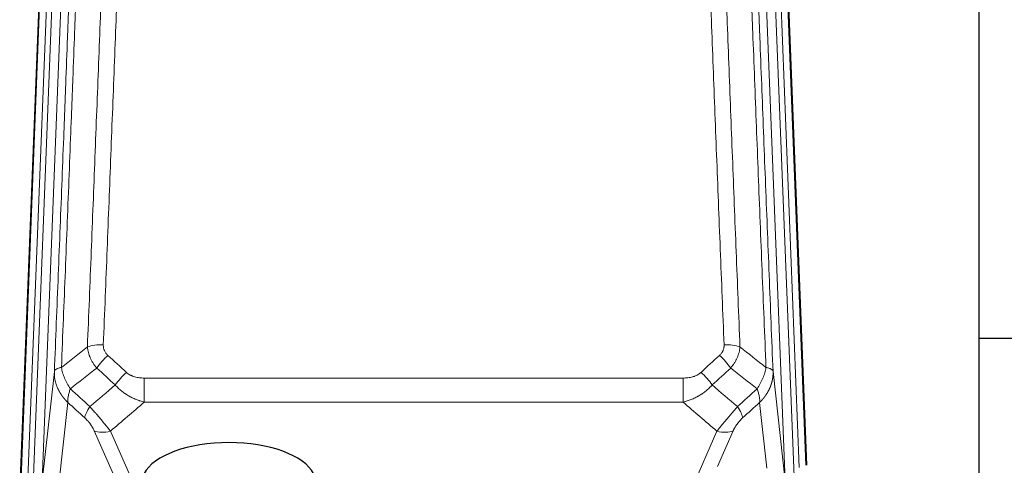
# Model space of a CAD drawing. Header units: inches. Extents: x 0 to 23760, y -13 to 16800.
# Tile 81 of 256: x 5834 to 6260, y 7873 to 8066. Entities that reach past the tile are written whole.
import ezdxf

# ---------------------------------------------------------------- set-up
doc = ezdxf.new("R2010")
doc.units = ezdxf.units.IN
doc.layers.add('1', color=7, linetype='Continuous', true_color=0xffffff)

msp = doc.modelspace()

# ---------------------------------------------------------------- linework, layer by layer
at = {"layer": '1', "color": 110, "linetype": 'Continuous', "lineweight": 13}
for p, q in [((5834.145, 7862.92), (5847.255, 8195.942)), ((5850.249, 8197.162), (5837.139, 7864.14)), ((5839.53, 7864.975), (5852.597, 8196.869)), ((5856.589, 8198.496), (5843.522, 7866.602)), ((6165.05, 7866.602), (6151.983, 8198.496)), ((6168.896, 7868.688), (6155.975, 8196.869)), ((6171.101, 7872.585), (6158.323, 8197.162)), ((6161.317, 8195.942), (6174.012, 7873.477)), ((5843.522, 7866.602), (5848.77, 7914.008)), ((6159.802, 7914.008), (6165.05, 7866.602)), ((5887.7, 7911.208), (5887.7, 7900.776)), ((5887.7, 7911.208), (6120.872, 7911.208)), ((6120.872, 7911.208), (6120.872, 7900.776)), ((5854.585, 7900.656), (5849.36, 7853.457)), ((6120.872, 7900.776), (5887.7, 7900.776)), ((6157.135, 7872.222), (6153.987, 7900.656)), ((5874.324, 7869.475), (5866.012, 7888.406)), ((5873.073, 7888.257), (5881.131, 7869.904)), ((6120.343, 7853.737), (6135.499, 7888.257)), ((6142.56, 7888.406), (6135.786, 7872.976))]:
    msp.add_line(p, q, dxfattribs=at)
at = {"layer": '1', "color": 2, "linetype": 'Continuous', "lineweight": 25}
for p, q in [((5833.764, 7859.482), (5846.882, 8192.683)), ((6161.69, 8192.683), (6174.257, 7873.471)), ((6248.946, 7855.011), (6248.946, 8080.394)), ((6320.876, 7928.346), (6248.91, 7928.346))]:
    msp.add_line(p, q, dxfattribs=at)
at = {"layer": '1', "color": 110, "linetype": 'Continuous', "lineweight": 13}
for centre, major_axis, ratio, start_param, end_param in [((5869.961, 7921.299), (9.992, -0.404), 0.431453, 1.5882535, 2.3480729), ((6138.611, 7921.299), (9.992, 0.404), 0.431453, 0.7935197, 1.5533391), ((5871.933, 7916.706), (-6.729, -7.397), 0.3051216, 4.388767, 5.1358022), ((6136.639, 7916.706), (-6.729, 7.397), 0.3051216, 4.2889758, 5.0360109), ((5879.941, 7909.413), (6.736, 7.391), 0.3030979, 1.2497453, 1.9956357), ((6128.631, 7909.413), (-6.736, 7.391), 0.3030979, 4.2875497, 5.03344), ((5868.986, 7900.026), (6.719, 7.407), 0.3029797, 1.994528, 2.7400357), ((6139.586, 7900.026), (-6.719, 7.407), 0.3029797, 3.5431496, 4.2886573), ((5873.073, 7894.428), (9.156, 4.02), 0.5833249, 3.617995, 4.4616661), ((6135.499, 7894.428), (9.156, -4.02), 0.5833249, 4.9631119, 5.806783)]:
    msp.add_ellipse(centre, major_axis=major_axis, ratio=ratio, start_param=start_param, end_param=end_param, dxfattribs=at)
at = {"layer": '1', "color": 2, "linetype": 'Continuous', "lineweight": 25}
msp.add_ellipse((5924.286, 7865.933), major_axis=(-37.64, 0), ratio=0.4617486, start_param=3.372107, end_param=6.0525728, dxfattribs=at)
at = {"layer": '1', "color": 110, "linetype": 'Continuous', "lineweight": 13}
for points, knots in [([(5863.077, 7924.656), (5863.635, 7938.469), (5864.738, 7965.964), (5866.347, 8006.816), (5867.391, 8033.79), (5868.163, 8053.923), (5868.546, 8063.965), (5868.925, 8073.97), (5869.176, 8080.632), (5869.301, 8083.959), (5869.926, 8100.573), (5870.418, 8113.793), (5871.144, 8133.517), (5871.384, 8140.073), (5871.861, 8153.147), (5872.097, 8159.666), (5872.8, 8179.164), (5873.722, 8205.011), (5874.613, 8230.556), (5875.051, 8243.253)], [0, 0, 0, 0, 0.125, 0.25, 0.375, 0.375, 0.4375, 0.46875, 0.46875, 0.5, 0.5, 0.625, 0.625, 0.6875, 0.6875, 0.75, 0.75, 0.875, 1, 1, 1, 1]), ([(5881.919, 8244.619), (5881.481, 8231.906), (5880.591, 8206.328), (5879.67, 8180.448), (5878.968, 8160.925), (5878.732, 8154.399), (5878.257, 8141.308), (5878.017, 8134.744), (5877.291, 8114.995), (5876.8, 8101.757), (5876.177, 8085.122), (5876.051, 8081.791), (5875.8, 8075.121), (5875.422, 8065.103), (5875.039, 8055.048), (5874.269, 8034.889), (5873.226, 8007.881), (5871.619, 7966.977), (5870.518, 7939.447), (5869.961, 7925.616)], [0, 0, 0, 0, 0.125, 0.25, 0.25, 0.3125, 0.3125, 0.375, 0.375, 0.5, 0.5, 0.53125, 0.53125, 0.5625, 0.625, 0.625, 0.75, 0.875, 1, 1, 1, 1]), ([(6138.611, 7925.616), (6138.054, 7939.447), (6136.953, 7966.977), (6135.346, 8007.881), (6134.303, 8034.889), (6133.533, 8055.048), (6133.15, 8065.103), (6132.772, 8075.121), (6132.521, 8081.791), (6132.395, 8085.122), (6131.772, 8101.757), (6131.281, 8114.995), (6130.555, 8134.744), (6130.315, 8141.308), (6129.84, 8154.399), (6129.604, 8160.925), (6128.902, 8180.448), (6127.981, 8206.328), (6127.091, 8231.906), (6126.653, 8244.619)], [0, 0, 0, 0, 0.125, 0.25, 0.375, 0.375, 0.4375, 0.46875, 0.46875, 0.5, 0.5, 0.625, 0.625, 0.6875, 0.6875, 0.75, 0.75, 0.875, 1, 1, 1, 1]), ([(6133.521, 8243.253), (6133.959, 8230.556), (6134.85, 8205.011), (6135.772, 8179.164), (6136.475, 8159.666), (6136.711, 8153.147), (6137.188, 8140.073), (6137.428, 8133.517), (6138.154, 8113.793), (6138.646, 8100.573), (6139.271, 8083.959), (6139.396, 8080.632), (6139.648, 8073.97), (6140.026, 8063.965), (6140.409, 8053.923), (6141.181, 8033.79), (6142.225, 8006.816), (6143.834, 7965.964), (6144.937, 7938.469), (6145.495, 7924.656)], [0, 0, 0, 0, 0.125, 0.25, 0.25, 0.3125, 0.3125, 0.375, 0.375, 0.5, 0.5, 0.53125, 0.53125, 0.5625, 0.625, 0.625, 0.75, 0.875, 1, 1, 1, 1]), ([(5864.055, 8239.685), (5863.999, 8238.073), (5863.943, 8236.459), (5863.831, 8233.23), (5863.663, 8228.383), (5863.267, 8217.048), (5862.923, 8207.288), (5862.23, 8187.712), (5861.29, 8161.456), (5859.831, 8121.611), (5858.827, 8094.74), (5858.253, 8079.539), (5858.189, 8077.849), (5858.061, 8074.466), (5857.869, 8069.389), (5857.417, 8057.518), (5857.026, 8047.304), (5856.697, 8038.769), (5856.631, 8037.061), (5856.5, 8033.643), (5856.301, 8028.513), (5855.836, 8016.521), (5855.433, 8006.205), (5854.622, 7985.523), (5853.525, 7957.815), (5852.397, 7929.841), (5851.826, 7915.788)], [0, 0, 0, 0, 0.015625, 0.015625, 0.03125, 0.0625, 0.125, 0.125, 0.25, 0.375, 0.5, 0.5, 0.515625, 0.515625, 0.53125, 0.5625, 0.625, 0.625, 0.640625, 0.640625, 0.65625, 0.6875, 0.75, 0.75, 0.875, 1, 1, 1, 1]), ([(6156.747, 7915.788), (6156.175, 7929.841), (6155.048, 7957.812), (6153.402, 7999.364), (6152.336, 8026.795), (6151.548, 8047.268), (6151.156, 8057.479), (6150.705, 8069.347), (6150.512, 8074.424), (6150.384, 8077.807), (6150.32, 8079.497), (6150.002, 8087.943), (6149.622, 8098.05), (6149.184, 8109.794), (6148.998, 8114.816), (6148.873, 8118.162), (6148.812, 8119.834), (6148.255, 8134.871), (6147.283, 8161.445), (6145.872, 8200.839), (6144.963, 8226.788), (6144.517, 8239.685)], [0, 0, 0, 0, 0.125, 0.25, 0.375, 0.375, 0.4375, 0.46875, 0.484375, 0.484375, 0.5, 0.5, 0.5625, 0.59375, 0.609375, 0.609375, 0.625, 0.625, 0.75, 0.875, 1, 1, 1, 1]), ([(5848.77, 7914.008), (5849.34, 7928.008), (5850.464, 7955.875), (5851.559, 7983.479), (5852.368, 8004.083), (5852.77, 8014.36), (5853.233, 8026.307), (5853.431, 8031.418), (5853.563, 8034.823), (5853.628, 8036.524), (5853.956, 8045.027), (5854.346, 8055.202), (5854.797, 8067.028), (5854.989, 8072.086), (5855.116, 8075.456), (5855.18, 8077.14), (5855.752, 8092.284), (5856.754, 8119.052), (5858.208, 8158.746), (5859.615, 8197.98), (5860.52, 8223.829), (5860.965, 8236.676)], [0, 0, 0, 0, 0.125, 0.25, 0.25, 0.3125, 0.34375, 0.359375, 0.359375, 0.375, 0.375, 0.4375, 0.46875, 0.484375, 0.484375, 0.5, 0.5, 0.625, 0.75, 0.875, 1, 1, 1, 1]), ([(6147.607, 8236.676), (6148.052, 8223.829), (6148.957, 8197.978), (6150.364, 8158.734), (6151.334, 8132.26), (6151.889, 8117.281), (6151.951, 8115.615), (6152.074, 8112.282), (6152.26, 8107.278), (6152.697, 8095.579), (6153.076, 8085.511), (6153.394, 8077.097), (6153.457, 8075.413), (6153.585, 8072.044), (6153.777, 8066.986), (6154.227, 8055.162), (6154.617, 8044.989), (6155.404, 8024.594), (6156.467, 7997.267), (6158.108, 7955.872), (6159.232, 7928.008), (6159.802, 7914.008)], [0, 0, 0, 0, 0.125, 0.25, 0.375, 0.375, 0.390625, 0.390625, 0.40625, 0.4375, 0.5, 0.5, 0.515625, 0.515625, 0.53125, 0.5625, 0.625, 0.625, 0.75, 0.875, 1, 1, 1, 1]), ([(5867.11, 7915.538), (5866.82, 7915.882), (5866.543, 7916.233), (5866.214, 7916.681), (5866.149, 7916.771), (5866.021, 7916.952), (5865.958, 7917.043), (5865.771, 7917.316), (5865.651, 7917.499), (5865.301, 7918.053), (5864.866, 7918.799), (5864.494, 7919.562), (5864.238, 7920.141), (5864.157, 7920.335), (5864.041, 7920.628), (5864.003, 7920.726), (5863.93, 7920.922), (5863.894, 7921.02), (5863.722, 7921.511), (5863.601, 7921.903), (5863.394, 7922.689), (5863.22, 7923.475), (5863.114, 7924.262), (5863.077, 7924.656)], [0, 0, 0, 0, 0.125, 0.125, 0.15625, 0.15625, 0.1875, 0.1875, 0.25, 0.25, 0.375, 0.5, 0.5, 0.5625, 0.5625, 0.59375, 0.59375, 0.625, 0.625, 0.75, 0.75, 0.875, 1, 1, 1, 1]), ([(5871.933, 7921.005), (5871.766, 7921.157), (5871.608, 7921.315), (5871.422, 7921.523), (5871.386, 7921.565), (5871.313, 7921.649), (5871.278, 7921.692), (5871.173, 7921.821), (5871.107, 7921.909), (5870.914, 7922.175), (5870.68, 7922.54), (5870.489, 7922.925), (5870.363, 7923.222), (5870.324, 7923.322), (5870.269, 7923.474), (5870.252, 7923.525), (5870.218, 7923.627), (5870.203, 7923.679), (5870.127, 7923.936), (5870.079, 7924.143), (5870.006, 7924.56), (5869.981, 7924.769), (5869.954, 7925.191), (5869.952, 7925.403), (5869.961, 7925.616)], [0, 0, 0, 0, 0.125, 0.125, 0.15625, 0.15625, 0.1875, 0.1875, 0.25, 0.25, 0.375, 0.5, 0.5, 0.5625, 0.5625, 0.59375, 0.59375, 0.625, 0.625, 0.75, 0.75, 0.875, 0.875, 1, 1, 1, 1]), ([(6138.611, 7925.616), (6138.62, 7925.403), (6138.618, 7925.19), (6138.601, 7924.924), (6138.597, 7924.871), (6138.587, 7924.764), (6138.581, 7924.711), (6138.562, 7924.552), (6138.547, 7924.446), (6138.491, 7924.133), (6138.443, 7923.926), (6138.322, 7923.519), (6138.25, 7923.319), (6138.124, 7923.022), (6138.079, 7922.924), (6138.007, 7922.778), (6137.982, 7922.73), (6137.931, 7922.633), (6137.904, 7922.585), (6137.77, 7922.349), (6137.652, 7922.166), (6137.396, 7921.813), (6137.258, 7921.643), (6136.963, 7921.315), (6136.806, 7921.157), (6136.639, 7921.005)], [0, 0, 0, 0, 0.125, 0.125, 0.15625, 0.15625, 0.1875, 0.1875, 0.25, 0.25, 0.375, 0.375, 0.5, 0.5, 0.5625, 0.5625, 0.59375, 0.59375, 0.625, 0.625, 0.75, 0.75, 0.875, 0.875, 1, 1, 1, 1]), ([(6145.495, 7924.656), (6145.458, 7924.262), (6145.405, 7923.867), (6145.317, 7923.373), (6145.298, 7923.274), (6145.259, 7923.076), (6145.238, 7922.977), (6145.172, 7922.68), (6145.124, 7922.482), (6144.968, 7921.892), (6144.726, 7921.108), (6144.418, 7920.332), (6144.162, 7919.753), (6144.05, 7919.512), (6143.932, 7919.272), (6143.884, 7919.176), (6143.86, 7919.128), (6143.786, 7918.985), (6143.736, 7918.889), (6143.482, 7918.415), (6143.264, 7918.041), (6142.799, 7917.306), (6142.304, 7916.582), (6141.752, 7915.882), (6141.462, 7915.538)], [0, 0, 0, 0, 0.125, 0.125, 0.15625, 0.15625, 0.1875, 0.1875, 0.25, 0.25, 0.375, 0.5, 0.5, 0.5625, 0.578125, 0.578125, 0.59375, 0.59375, 0.625, 0.625, 0.75, 0.75, 0.875, 1, 1, 1, 1]), ([(5854.585, 7900.656), (5854.568, 7900.673), (5854.533, 7900.707), (5854.482, 7900.757), (5854.431, 7900.808), (5854.38, 7900.859), (5854.329, 7900.91), (5854.278, 7900.961), (5854.228, 7901.012), (5854.177, 7901.064), (5854.127, 7901.115), (5854.077, 7901.167), (5854.027, 7901.219), (5853.977, 7901.272), (5853.927, 7901.324), (5853.878, 7901.377), (5853.829, 7901.429), (5853.779, 7901.482), (5853.731, 7901.535), (5853.682, 7901.588), (5853.633, 7901.642), (5853.585, 7901.695), (5853.536, 7901.749), (5853.488, 7901.803), (5853.44, 7901.857), (5853.393, 7901.912), (5853.345, 7901.966), (5853.298, 7902.021), (5853.25, 7902.075), (5853.203, 7902.13), (5853.157, 7902.185), (5853.11, 7902.241), (5853.063, 7902.296), (5853.017, 7902.352), (5852.971, 7902.407), (5852.925, 7902.463), (5852.879, 7902.519), (5852.834, 7902.576), (5852.789, 7902.632), (5852.743, 7902.689), (5852.698, 7902.745), (5852.654, 7902.802), (5852.609, 7902.859), (5852.565, 7902.916), (5852.521, 7902.974), (5852.477, 7903.031), (5852.433, 7903.089), (5852.389, 7903.147), (5852.346, 7903.205), (5852.303, 7903.263), (5852.26, 7903.321), (5852.217, 7903.38), (5852.174, 7903.438), (5852.132, 7903.497), (5852.09, 7903.556), (5852.048, 7903.615), (5852.006, 7903.675), (5851.965, 7903.734), (5851.924, 7903.793), (5851.883, 7903.853), (5851.842, 7903.913), (5851.801, 7903.973), (5851.761, 7904.033), (5851.721, 7904.094), (5851.681, 7904.154), (5851.641, 7904.215), (5851.601, 7904.275), (5851.562, 7904.336), (5851.523, 7904.397), (5851.484, 7904.458), (5851.445, 7904.52), (5851.407, 7904.581), (5851.369, 7904.643), (5851.331, 7904.705), (5851.293, 7904.767), (5851.256, 7904.829), (5851.219, 7904.891), (5851.182, 7904.953), (5851.145, 7905.016), (5851.108, 7905.078), (5851.072, 7905.141), (5851.036, 7905.204), (5851, 7905.267), (5850.965, 7905.33), (5850.929, 7905.393), (5850.894, 7905.457), (5850.859, 7905.52), (5850.825, 7905.584), (5850.79, 7905.648), (5850.756, 7905.712), (5850.723, 7905.776), (5850.689, 7905.84), (5850.656, 7905.905), (5850.623, 7905.969), (5850.59, 7906.034), (5850.557, 7906.098), (5850.525, 7906.163), (5850.493, 7906.228), (5850.461, 7906.293), (5850.43, 7906.359), (5850.398, 7906.424), (5850.367, 7906.49), (5850.336, 7906.555), (5850.306, 7906.621), (5850.276, 7906.687), (5850.246, 7906.753), (5850.216, 7906.819), (5850.187, 7906.885), (5849.989, 7907.336), (5849.655, 7908.186), (5849.266, 7909.454), (5848.98, 7910.753), (5848.803, 7912.076), (5848.759, 7913.002), (5848.76, 7913.526), (5848.761, 7913.647), (5848.763, 7913.767), (5848.766, 7913.888), (5848.769, 7913.968), (5848.77, 7914.008)], [0, 0, 0, 0, 0.0045083, 0.0090195, 0.0135338, 0.0180512, 0.0225715, 0.0270949, 0.0316214, 0.0361509, 0.0406834, 0.0452189, 0.0497575, 0.0542992, 0.0588439, 0.0633916, 0.0679424, 0.0724963, 0.0770532, 0.0816132, 0.0861762, 0.0907423, 0.0953114, 0.0998837, 0.104459, 0.1090373, 0.1136188, 0.1182033, 0.1227909, 0.1273815, 0.1319753, 0.1365721, 0.141172, 0.145775, 0.1503811, 0.1549903, 0.1596025, 0.1642179, 0.1688364, 0.1734579, 0.1780826, 0.1827103, 0.1873412, 0.1919752, 0.1966123, 0.2012524, 0.2058957, 0.2105422, 0.2151917, 0.2198443, 0.2245001, 0.229159, 0.233821, 0.2384861, 0.2431544, 0.2478258, 0.2525003, 0.2571779, 0.2618587, 0.2665427, 0.2712297, 0.2759199, 0.2806133, 0.2853097, 0.2900094, 0.2947122, 0.2994181, 0.3041272, 0.3088394, 0.3135548, 0.3182733, 0.322995, 0.3277199, 0.3324479, 0.3371791, 0.3419135, 0.346651, 0.3513917, 0.3561355, 0.3608826, 0.3656328, 0.3703861, 0.3751427, 0.3799024, 0.3846654, 0.3894315, 0.3942008, 0.3989732, 0.4037489, 0.4085278, 0.4133098, 0.4180951, 0.4228835, 0.4276751, 0.43247, 0.437268, 0.4420692, 0.4468737, 0.4516813, 0.4564922, 0.4613063, 0.4661235, 0.470944, 0.4757677, 0.4805947, 0.4854248, 0.4902582, 0.4950947, 0.4999345, 0.5888915, 0.6791125, 0.7706071, 0.8633844, 0.9574535, 0.965938, 0.9744348, 0.9829441, 0.9914659, 1, 1, 1, 1]), ([(5851.826, 7915.788), (5851.599, 7915.752), (5851.383, 7915.71), (5850.973, 7915.614), (5850.778, 7915.561), (5850.414, 7915.445), (5850.244, 7915.381), (5849.93, 7915.246), (5849.786, 7915.173), (5849.525, 7915.02), (5849.407, 7914.939), (5849.202, 7914.77), (5849.113, 7914.682), (5848.89, 7914.407), (5848.8, 7914.212), (5848.77, 7914.008)], [0, 0, 0, 0, 0.125, 0.125, 0.25, 0.25, 0.375, 0.375, 0.5, 0.5, 0.625, 0.625, 0.75, 0.75, 1, 1, 1, 1]), ([(5855.691, 7906.543), (5855.188, 7907.291), (5854.725, 7908.058), (5854.099, 7909.22), (5853.902, 7909.609), (5853.529, 7910.39), (5853.355, 7910.781), (5852.867, 7911.955), (5852.589, 7912.737), (5852.133, 7914.281), (5851.954, 7915.044), (5851.826, 7915.788)], [0, 0, 0, 0, 0.25, 0.25, 0.375, 0.375, 0.5, 0.5, 0.75, 0.75, 1, 1, 1, 1]), ([(5887.7, 7911.208), (5887.346, 7911.208), (5886.993, 7911.218), (5886.552, 7911.245), (5886.464, 7911.251), (5886.288, 7911.265), (5886.199, 7911.272), (5885.936, 7911.297), (5885.761, 7911.316), (5885.239, 7911.383), (5884.894, 7911.44), (5884.212, 7911.579), (5883.874, 7911.662), (5883.207, 7911.856), (5882.877, 7911.968), (5882.511, 7912.112), (5882.47, 7912.129), (5882.39, 7912.162), (5882.269, 7912.212), (5881.992, 7912.334), (5881.76, 7912.448), (5881.305, 7912.686), (5881.014, 7912.861), (5880.457, 7913.244), (5880.192, 7913.454), (5879.941, 7913.683)], [0, 0, 0, 0, 0.125, 0.125, 0.15625, 0.15625, 0.1875, 0.1875, 0.25, 0.25, 0.375, 0.375, 0.5, 0.5, 0.625, 0.625, 0.640625, 0.640625, 0.65625, 0.6875, 0.75, 0.75, 0.875, 0.875, 1, 1, 1, 1]), ([(6128.631, 7913.683), (6128.505, 7913.568), (6128.375, 7913.458), (6128.174, 7913.298), (6128.106, 7913.246), (6127.968, 7913.145), (6127.898, 7913.095), (6127.546, 7912.853), (6127.252, 7912.677), (6126.641, 7912.359), (6126.325, 7912.216), (6125.918, 7912.056), (6125.836, 7912.025), (6125.671, 7911.965), (6125.588, 7911.936), (6125.34, 7911.852), (6125.174, 7911.8), (6124.673, 7911.655), (6124.335, 7911.573), (6123.656, 7911.436), (6123.313, 7911.38), (6122.624, 7911.293), (6122.276, 7911.26), (6121.578, 7911.218), (6121.226, 7911.208), (6120.872, 7911.208)], [0, 0, 0, 0, 0.0625, 0.0625, 0.09375, 0.09375, 0.125, 0.125, 0.25, 0.25, 0.375, 0.375, 0.40625, 0.40625, 0.4375, 0.4375, 0.5, 0.5, 0.625, 0.625, 0.75, 0.75, 0.875, 0.875, 1, 1, 1, 1]), ([(6156.747, 7915.788), (6156.618, 7915.044), (6156.439, 7914.281), (6155.983, 7912.737), (6155.705, 7911.955), (6155.217, 7910.781), (6155.043, 7910.39), (6154.671, 7909.609), (6154.473, 7909.22), (6153.847, 7908.058), (6153.385, 7907.291), (6152.882, 7906.543)], [0, 0, 0, 0, 0.25, 0.25, 0.5, 0.5, 0.625, 0.625, 0.75, 0.75, 1, 1, 1, 1]), ([(6159.802, 7914.008), (6159.803, 7913.988), (6159.804, 7913.948), (6159.806, 7913.889), (6159.808, 7913.829), (6159.809, 7913.769), (6159.81, 7913.709), (6159.811, 7913.65), (6159.812, 7913.59), (6159.812, 7913.53), (6159.812, 7913.471), (6159.812, 7913.411), (6159.812, 7913.351), (6159.812, 7913.292), (6159.811, 7913.232), (6159.81, 7913.173), (6159.809, 7913.113), (6159.807, 7913.054), (6159.805, 7912.994), (6159.804, 7912.935), (6159.801, 7912.875), (6159.799, 7912.816), (6159.796, 7912.756), (6159.794, 7912.697), (6159.791, 7912.637), (6159.787, 7912.578), (6159.784, 7912.519), (6159.78, 7912.459), (6159.776, 7912.4), (6159.772, 7912.341), (6159.767, 7912.281), (6159.763, 7912.222), (6159.758, 7912.163), (6159.753, 7912.104), (6159.747, 7912.045), (6159.742, 7911.985), (6159.736, 7911.926), (6159.73, 7911.867), (6159.724, 7911.808), (6159.717, 7911.749), (6159.71, 7911.69), (6159.703, 7911.631), (6159.696, 7911.572), (6159.689, 7911.514), (6159.681, 7911.455), (6159.673, 7911.396), (6159.665, 7911.337), (6159.657, 7911.278), (6159.649, 7911.22), (6159.64, 7911.161), (6159.631, 7911.103), (6159.622, 7911.044), (6159.613, 7910.985), (6159.603, 7910.927), (6159.593, 7910.868), (6159.583, 7910.81), (6159.573, 7910.752), (6159.563, 7910.693), (6159.552, 7910.635), (6159.541, 7910.577), (6159.53, 7910.519), (6159.519, 7910.461), (6159.507, 7910.403), (6159.495, 7910.345), (6159.483, 7910.287), (6159.471, 7910.229), (6159.459, 7910.171), (6159.446, 7910.113), (6159.434, 7910.055), (6159.421, 7909.997), (6159.407, 7909.94), (6159.394, 7909.882), (6159.38, 7909.824), (6159.367, 7909.767), (6159.353, 7909.709), (6159.338, 7909.652), (6159.324, 7909.595), (6159.309, 7909.537), (6159.294, 7909.48), (6159.279, 7909.423), (6159.264, 7909.366), (6159.249, 7909.309), (6159.233, 7909.252), (6159.217, 7909.195), (6159.201, 7909.138), (6159.185, 7909.081), (6159.168, 7909.024), (6159.152, 7908.967), (6159.135, 7908.911), (6159.118, 7908.854), (6159.1, 7908.798), (6159.083, 7908.741), (6159.065, 7908.685), (6159.047, 7908.628), (6159.029, 7908.572), (6159.011, 7908.516), (6158.993, 7908.46), (6158.974, 7908.404), (6158.955, 7908.348), (6158.936, 7908.292), (6158.917, 7908.236), (6158.898, 7908.18), (6158.878, 7908.124), (6158.858, 7908.069), (6158.838, 7908.013), (6158.818, 7907.957), (6158.798, 7907.902), (6158.777, 7907.847), (6158.756, 7907.791), (6158.735, 7907.736), (6158.714, 7907.681), (6158.693, 7907.626), (6158.672, 7907.571), (6158.65, 7907.516), (6158.628, 7907.461), (6158.606, 7907.406), (6158.584, 7907.351), (6158.561, 7907.297), (6158.539, 7907.242), (6158.516, 7907.188), (6158.493, 7907.133), (6158.47, 7907.079), (6158.447, 7907.025), (6158.423, 7906.97), (6158.399, 7906.916), (6158.376, 7906.862), (6158.351, 7906.808), (6158.327, 7906.755), (6158.303, 7906.701), (6158.278, 7906.647), (6158.254, 7906.593), (6158.229, 7906.54), (6158.204, 7906.487), (6158.178, 7906.433), (6158.153, 7906.38), (6158.127, 7906.327), (6158.102, 7906.274), (6158.076, 7906.221), (6158.05, 7906.168), (6158.023, 7906.115), (6157.997, 7906.062), (6157.97, 7906.009), (6157.943, 7905.957), (6157.916, 7905.904), (6157.889, 7905.852), (6157.862, 7905.799), (6157.835, 7905.747), (6157.807, 7905.695), (6157.779, 7905.643), (6157.751, 7905.591), (6157.723, 7905.539), (6157.695, 7905.487), (6157.666, 7905.436), (6157.638, 7905.384), (6157.609, 7905.332), (6157.58, 7905.281), (6157.551, 7905.23), (6157.522, 7905.178), (6157.492, 7905.127), (6157.463, 7905.076), (6157.433, 7905.025), (6157.403, 7904.974), (6157.373, 7904.924), (6157.343, 7904.873), (6157.313, 7904.822), (6157.282, 7904.772), (6157.252, 7904.722), (6157.221, 7904.671), (6157.19, 7904.621), (6157.159, 7904.571), (6157.128, 7904.521), (6157.096, 7904.471), (6157.065, 7904.421), (6157.033, 7904.371), (6157.001, 7904.322), (6156.969, 7904.272), (6156.937, 7904.223), (6156.905, 7904.174), (6156.872, 7904.124), (6156.84, 7904.075), (6156.807, 7904.026), (6156.774, 7903.977), (6156.741, 7903.929), (6156.708, 7903.88), (6156.675, 7903.831), (6156.641, 7903.783), (6156.608, 7903.734), (6156.574, 7903.686), (6156.54, 7903.638), (6156.506, 7903.59), (6156.472, 7903.542), (6156.438, 7903.494), (6156.403, 7903.446), (6156.369, 7903.398), (6156.334, 7903.351), (6156.299, 7903.303), (6156.264, 7903.256), (6156.229, 7903.209), (6156.194, 7903.162), (6156.159, 7903.115), (6156.123, 7903.068), (6156.088, 7903.021), (6156.052, 7902.974), (6156.016, 7902.928), (6155.98, 7902.881), (6155.944, 7902.835), (6155.908, 7902.788), (6155.871, 7902.742), (6155.835, 7902.696), (6155.798, 7902.65), (6155.761, 7902.604), (6155.724, 7902.558), (6155.687, 7902.513), (6155.65, 7902.467), (6155.613, 7902.422), (6155.576, 7902.377), (6155.538, 7902.331), (6155.501, 7902.286), (6155.463, 7902.241), (6155.425, 7902.196), (6155.387, 7902.152), (6155.349, 7902.107), (6155.311, 7902.062), (6155.272, 7902.018), (6155.234, 7901.974), (6155.195, 7901.929), (6155.157, 7901.885), (6155.118, 7901.841), (6155.079, 7901.798), (6155.04, 7901.754), (6155.001, 7901.71), (6154.961, 7901.667), (6154.922, 7901.623), (6154.883, 7901.58), (6154.843, 7901.537), (6154.803, 7901.494), (6154.763, 7901.451), (6154.724, 7901.408), (6154.684, 7901.365), (6154.643, 7901.323), (6154.603, 7901.28), (6154.563, 7901.238), (6154.522, 7901.195), (6154.482, 7901.153), (6154.441, 7901.111), (6154.4, 7901.069), (6154.359, 7901.027), (6154.319, 7900.986), (6154.277, 7900.944), (6154.236, 7900.903), (6154.195, 7900.861), (6154.154, 7900.82), (6154.112, 7900.779), (6154.071, 7900.738), (6154.029, 7900.697), (6154.001, 7900.67), (6153.987, 7900.656)], [0, 0, 0, 0, 0.0042303, 0.0084583, 0.0126838, 0.016907, 0.0211277, 0.0253461, 0.0295621, 0.0337757, 0.037987, 0.0421959, 0.0464023, 0.0506064, 0.0548082, 0.0590075, 0.0632045, 0.0673991, 0.0715913, 0.0757811, 0.0799686, 0.0841537, 0.0883364, 0.0925167, 0.0966947, 0.1008703, 0.1050435, 0.1092144, 0.1133829, 0.117549, 0.1217128, 0.1258741, 0.1300332, 0.1341898, 0.1383441, 0.1424961, 0.1466456, 0.1507929, 0.1549377, 0.1590802, 0.1632203, 0.1673581, 0.1714935, 0.1756266, 0.1797573, 0.1838856, 0.1880116, 0.1921352, 0.1962565, 0.2003755, 0.204492, 0.2086063, 0.2127182, 0.2168277, 0.2209349, 0.2250397, 0.2291422, 0.2332423, 0.2373401, 0.2414356, 0.2455287, 0.2496195, 0.2537079, 0.257794, 0.2618777, 0.2659591, 0.2700382, 0.2741149, 0.2781893, 0.2822614, 0.2863311, 0.2903985, 0.2944635, 0.2985262, 0.3025866, 0.3066447, 0.3107004, 0.3147538, 0.3188048, 0.3228536, 0.3269, 0.3309441, 0.3349858, 0.3390253, 0.3430624, 0.3470972, 0.3511296, 0.3551598, 0.3591876, 0.3632131, 0.3672363, 0.3712571, 0.3752757, 0.3792919, 0.3833058, 0.3873174, 0.3913267, 0.3953337, 0.3993384, 0.4033407, 0.4073408, 0.4113385, 0.4153339, 0.419327, 0.4233179, 0.4273064, 0.4312926, 0.4352765, 0.4392581, 0.4432373, 0.4472143, 0.451189, 0.4551614, 0.4591315, 0.4630993, 0.4670648, 0.471028, 0.4749889, 0.4789475, 0.4829038, 0.4868578, 0.4908095, 0.494759, 0.4987061, 0.502651, 0.5065936, 0.5105338, 0.5144718, 0.5184076, 0.522341, 0.5262721, 0.530201, 0.5341276, 0.5380519, 0.5419739, 0.5458936, 0.5498111, 0.5537262, 0.5576392, 0.5615498, 0.5654581, 0.5693642, 0.573268, 0.5771696, 0.5810688, 0.5849658, 0.5888606, 0.592753, 0.5966432, 0.6005311, 0.6044168, 0.6083002, 0.6121813, 0.6160602, 0.6199368, 0.6238111, 0.6276832, 0.6315531, 0.6354206, 0.6392859, 0.643149, 0.6470098, 0.6508684, 0.6547247, 0.6585787, 0.6624305, 0.66628, 0.6701273, 0.6739724, 0.6778152, 0.6816557, 0.685494, 0.6893301, 0.6931639, 0.6969955, 0.7008248, 0.7046519, 0.7084768, 0.7122994, 0.7161198, 0.7199379, 0.7237539, 0.7275675, 0.731379, 0.7351882, 0.7389952, 0.7427999, 0.7466024, 0.7504027, 0.7542008, 0.7579966, 0.7617902, 0.7655816, 0.7693708, 0.7731577, 0.7769424, 0.7807249, 0.7845052, 0.7882833, 0.7920591, 0.7958327, 0.7996042, 0.8033734, 0.8071403, 0.8109051, 0.8146677, 0.818428, 0.8221862, 0.8259421, 0.8296958, 0.8334474, 0.8371967, 0.8409438, 0.8446887, 0.8484314, 0.8521719, 0.8559102, 0.8596463, 0.8633802, 0.867112, 0.8708415, 0.8745688, 0.8782939, 0.8820169, 0.8857376, 0.8894562, 0.8931726, 0.8968867, 0.9005987, 0.9043086, 0.9080162, 0.9117216, 0.9154249, 0.919126, 0.9228249, 0.9265216, 0.9302161, 0.9339085, 0.9375987, 0.9412867, 0.9449725, 0.9486562, 0.9523377, 0.956017, 0.9596942, 0.9633691, 0.967042, 0.9707126, 0.9743811, 0.9780474, 0.9817116, 0.9853736, 0.9890334, 0.9926911, 0.9963466, 1, 1, 1, 1]), ([(6159.802, 7914.008), (6159.772, 7914.212), (6159.682, 7914.407), (6159.459, 7914.682), (6159.371, 7914.77), (6159.165, 7914.939), (6159.047, 7915.02), (6158.786, 7915.173), (6158.642, 7915.246), (6158.328, 7915.381), (6158.158, 7915.445), (6157.794, 7915.561), (6157.6, 7915.614), (6157.189, 7915.71), (6156.973, 7915.752), (6156.747, 7915.788)], [0, 0, 0, 0, 0.25, 0.25, 0.375, 0.375, 0.5, 0.5, 0.625, 0.625, 0.75, 0.75, 0.875, 0.875, 1, 1, 1, 1]), ([(5854.585, 7900.656), (5854.539, 7901.029), (5854.53, 7901.44), (5854.57, 7902.105), (5854.593, 7902.335), (5854.655, 7902.809), (5854.695, 7903.053), (5854.792, 7903.554), (5854.849, 7903.811), (5854.978, 7904.335), (5855.05, 7904.602), (5855.209, 7905.144), (5855.296, 7905.42), (5855.484, 7905.977), (5855.584, 7906.259), (5855.691, 7906.543)], [0, 0, 0, 0, 0.25, 0.25, 0.375, 0.375, 0.5, 0.5, 0.625, 0.625, 0.75, 0.75, 0.875, 0.875, 1, 1, 1, 1]), ([(5887.7, 7900.776), (5887.102, 7900.928), (5886.434, 7901.122), (5885.771, 7901.342), (5885.624, 7901.392), (5885.55, 7901.417), (5885.329, 7901.493), (5885.183, 7901.546), (5884.745, 7901.706), (5884.456, 7901.817), (5883.594, 7902.167), (5883.028, 7902.419), (5881.916, 7902.964), (5881.369, 7903.257), (5880.563, 7903.727), (5880.163, 7903.97), (5879.77, 7904.225), (5879.574, 7904.354), (5879.509, 7904.398), (5879.379, 7904.486), (5879.314, 7904.53), (5878.735, 7904.929), (5878.239, 7905.301), (5877.284, 7906.078), (5876.825, 7906.484), (5875.945, 7907.329), (5875.524, 7907.769), (5875.124, 7908.227)], [0, 0, 0, 0, 0.125, 0.140625, 0.140625, 0.15625, 0.15625, 0.1875, 0.1875, 0.25, 0.25, 0.375, 0.375, 0.5, 0.5, 0.5625, 0.59375, 0.59375, 0.609375, 0.609375, 0.625, 0.625, 0.75, 0.75, 0.875, 0.875, 1, 1, 1, 1]), ([(6133.448, 7908.227), (6133.248, 7907.998), (6133.043, 7907.774), (6132.726, 7907.442), (6132.619, 7907.332), (6132.402, 7907.115), (6132.292, 7907.007), (6131.739, 7906.476), (6131.279, 7906.07), (6130.322, 7905.292), (6129.825, 7904.921), (6129.184, 7904.479), (6129.054, 7904.391), (6128.858, 7904.262), (6128.793, 7904.219), (6128.661, 7904.134), (6128.595, 7904.092), (6128.264, 7903.882), (6127.93, 7903.678), (6127.59, 7903.483), (6127.454, 7903.405), (6127.385, 7903.367), (6127.18, 7903.252), (6127.042, 7903.177), (6126.629, 7902.956), (6126.351, 7902.814), (6125.514, 7902.405), (6124.949, 7902.154), (6123.805, 7901.692), (6123.228, 7901.481), (6122.059, 7901.099), (6121.469, 7900.928), (6120.872, 7900.776)], [0, 0, 0, 0, 0.0625, 0.0625, 0.09375, 0.09375, 0.125, 0.125, 0.25, 0.25, 0.375, 0.375, 0.40625, 0.40625, 0.421875, 0.421875, 0.4375, 0.4375, 0.5, 0.515625, 0.515625, 0.53125, 0.53125, 0.5625, 0.5625, 0.625, 0.625, 0.75, 0.75, 0.875, 0.875, 1, 1, 1, 1]), ([(6152.882, 7906.543), (6152.988, 7906.259), (6153.088, 7905.977), (6153.276, 7905.42), (6153.363, 7905.144), (6153.522, 7904.602), (6153.595, 7904.335), (6153.724, 7903.811), (6153.78, 7903.554), (6153.877, 7903.053), (6153.917, 7902.809), (6153.979, 7902.335), (6154.002, 7902.105), (6154.042, 7901.44), (6154.033, 7901.029), (6153.987, 7900.656)], [0, 0, 0, 0, 0.125, 0.125, 0.25, 0.25, 0.375, 0.375, 0.5, 0.5, 0.625, 0.625, 0.75, 0.75, 1, 1, 1, 1]), ([(5873.073, 7888.257), (5872.751, 7888.657), (5872.421, 7889.066), (5871.743, 7889.899), (5871.396, 7890.323), (5870.862, 7890.972), (5870.682, 7891.191), (5870.409, 7891.521), (5870.317, 7891.632), (5870.178, 7891.799), (5870.132, 7891.855), (5870.039, 7891.967), (5869.993, 7892.022), (5869.574, 7892.525), (5868.824, 7893.423), (5868.059, 7894.329), (5867.48, 7895.01), (5867.286, 7895.238), (5866.994, 7895.58), (5866.896, 7895.695), (5866.749, 7895.866), (5866.7, 7895.924), (5866.602, 7896.038), (5866.553, 7896.095), (5866.113, 7896.608), (5865.724, 7897.06), (5864.948, 7897.955), (5864.562, 7898.398), (5864.178, 7898.836)], [0, 0, 0, 0, 0.125, 0.125, 0.25, 0.25, 0.3125, 0.3125, 0.34375, 0.34375, 0.359375, 0.359375, 0.375, 0.375, 0.5, 0.625, 0.625, 0.6875, 0.6875, 0.71875, 0.71875, 0.734375, 0.734375, 0.75, 0.75, 0.875, 0.875, 1, 1, 1, 1]), ([(6144.394, 7898.836), (6144.011, 7898.398), (6143.24, 7897.514), (6142.465, 7896.615), (6141.881, 7895.934), (6141.686, 7895.706), (6141.442, 7895.42), (6141.393, 7895.363), (6141.295, 7895.249), (6141.149, 7895.077), (6141.003, 7894.906), (6140.519, 7894.336), (6140.136, 7893.882), (6139.377, 7892.979), (6139.001, 7892.53), (6138.536, 7891.971), (6138.444, 7891.859), (6138.259, 7891.637), (6137.984, 7891.305), (6137.714, 7890.977), (6137.18, 7890.328), (6136.832, 7889.903), (6136.323, 7889.277), (6136.155, 7889.07), (6135.906, 7888.762), (6135.824, 7888.66), (6135.66, 7888.457), (6135.579, 7888.357), (6135.499, 7888.257)], [0, 0, 0, 0, 0.125, 0.25, 0.25, 0.3125, 0.3125, 0.328125, 0.328125, 0.34375, 0.375, 0.375, 0.5, 0.5, 0.625, 0.625, 0.65625, 0.65625, 0.6875, 0.75, 0.75, 0.875, 0.875, 0.9375, 0.9375, 0.96875, 0.96875, 1, 1, 1, 1]), ([(5861.925, 7894.004), (5862.144, 7893.805), (5862.36, 7893.599), (5862.786, 7893.169), (5862.996, 7892.947), (5863.254, 7892.658), (5863.305, 7892.6), (5863.407, 7892.483), (5863.558, 7892.307), (5863.704, 7892.13), (5863.99, 7891.773), (5864.173, 7891.533), (5864.523, 7891.048), (5864.69, 7890.803), (5864.869, 7890.525), (5864.889, 7890.494), (5864.928, 7890.432), (5864.987, 7890.34), (5865.119, 7890.125), (5865.227, 7889.942), (5865.435, 7889.58), (5865.563, 7889.341), (5865.801, 7888.87), (5865.911, 7888.637), (5866.012, 7888.406)], [0, 0, 0, 0, 0.125, 0.125, 0.25, 0.25, 0.28125, 0.28125, 0.3125, 0.375, 0.375, 0.5, 0.5, 0.625, 0.625, 0.640625, 0.640625, 0.65625, 0.6875, 0.75, 0.75, 0.875, 0.875, 1, 1, 1, 1]), ([(6142.56, 7888.406), (6142.586, 7888.464), (6142.612, 7888.522), (6142.664, 7888.638), (6142.691, 7888.696), (6142.774, 7888.872), (6142.832, 7888.99), (6143.011, 7889.345), (6143.14, 7889.584), (6143.348, 7889.947), (6143.419, 7890.068), (6143.531, 7890.252), (6143.588, 7890.344), (6143.646, 7890.436), (6143.685, 7890.498), (6143.705, 7890.529), (6143.885, 7890.807), (6144.052, 7891.052), (6144.403, 7891.538), (6144.586, 7891.779), (6144.827, 7892.078), (6144.9, 7892.167), (6144.974, 7892.256), (6145.023, 7892.316), (6145.048, 7892.345), (6145.174, 7892.493), (6145.275, 7892.61), (6145.582, 7892.952), (6145.79, 7893.173), (6146.213, 7893.6), (6146.429, 7893.806), (6146.648, 7894.004)], [0, 0, 0, 0, 0.03125, 0.03125, 0.0625, 0.0625, 0.125, 0.125, 0.25, 0.25, 0.3125, 0.3125, 0.34375, 0.359375, 0.359375, 0.375, 0.375, 0.5, 0.5, 0.625, 0.625, 0.65625, 0.671875, 0.671875, 0.6875, 0.6875, 0.75, 0.75, 0.875, 0.875, 1, 1, 1, 1])]:
    msp.add_open_spline(points, degree=3, knots=knots, dxfattribs=at)
for points in [[(5851.826, 7915.788), (5855.574, 7918.749), (5859.325, 7921.704), (5863.077, 7924.656)], [(6145.495, 7924.656), (6149.247, 7921.704), (6152.998, 7918.749), (6156.747, 7915.788)], [(5871.933, 7921.005), (5874.603, 7918.566), (5877.272, 7916.126), (5879.941, 7913.683)], [(6128.631, 7913.683), (6131.3, 7916.126), (6133.97, 7918.566), (6136.639, 7921.005)], [(5867.11, 7915.538), (5863.302, 7912.544), (5859.495, 7909.546), (5855.691, 7906.543)], [(5875.124, 7908.227), (5872.453, 7910.666), (5869.782, 7913.103), (5867.11, 7915.538)], [(6141.462, 7915.538), (6138.79, 7913.103), (6136.119, 7910.666), (6133.448, 7908.227)], [(6152.882, 7906.543), (6149.077, 7909.546), (6145.27, 7912.544), (6141.462, 7915.538)], [(5855.691, 7906.543), (5858.52, 7903.976), (5861.349, 7901.407), (5864.178, 7898.836)], [(5864.178, 7898.836), (5867.828, 7901.965), (5871.477, 7905.096), (5875.124, 7908.227)], [(6133.448, 7908.227), (6137.095, 7905.096), (6140.744, 7901.965), (6144.394, 7898.836)], [(6144.394, 7898.836), (6147.223, 7901.407), (6150.052, 7903.976), (6152.882, 7906.543)], [(5861.925, 7894.004), (5859.478, 7896.223), (5857.032, 7898.441), (5854.585, 7900.656)], [(5887.7, 7900.776), (5882.828, 7896.601), (5877.952, 7892.427), (5873.073, 7888.257)], [(6135.499, 7888.257), (6130.62, 7892.427), (6125.744, 7896.601), (6120.872, 7900.776)], [(6153.987, 7900.656), (6151.54, 7898.441), (6149.094, 7896.223), (6146.648, 7894.004)]]:
    msp.add_open_spline(points, degree=3, dxfattribs=at)

doc.saveas('drawing.dxf')
